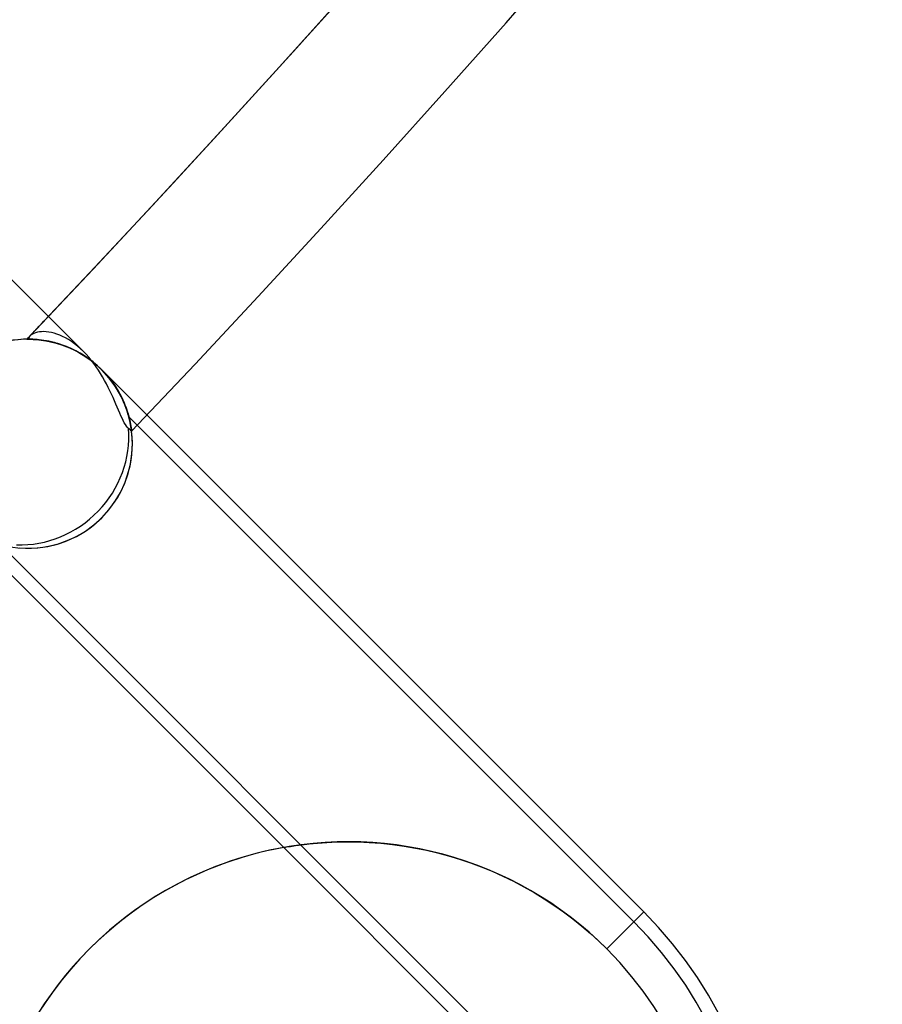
# Model space of a CAD drawing. Header units: millimetres. Extents: x -156 to 156, y -156 to 156.
# Tile 55 of 68: x 79.31 to 85.5, y -80.21 to -73.15. Entities that reach past the tile are written whole.
import ezdxf

# ---------------------------------------------------------------- set-up
doc = ezdxf.new("R2010")
doc.units = ezdxf.units.MM
doc.layers.add('MAIN-1', color=7, linetype='Continuous')

msp = doc.modelspace()

# ---------------------------------------------------------------- linework, layer by layer
at = {"layer": 'MAIN-1'}
for p, q in [((79.771, -75.5283), (76.6909, -72.4483)), ((79.3801, -75.4321), (79.3794, -75.4364)), ((79.3814, -75.4279), (79.3801, -75.4321)), ((79.3835, -75.4238), (79.3814, -75.4279)), ((79.3861, -75.4198), (79.3835, -75.4238)), ((79.3894, -75.416), (79.3861, -75.4198)), ((79.3966, -75.4096), (79.3894, -75.416)), ((79.4055, -75.4038), (79.3966, -75.4096)), ((79.4159, -75.3987), (79.4055, -75.4038)), ((79.4278, -75.3943), (79.4159, -75.3987)), ((79.4409, -75.3909), (79.4278, -75.3943)), ((79.4551, -75.3883), (79.4409, -75.3909)), ((79.4705, -75.3868), (79.4551, -75.3883)), ((79.4869, -75.3864), (79.4705, -75.3868)), ((79.5042, -75.3872), (79.4869, -75.3864)), ((79.5224, -75.3892), (79.5042, -75.3872)), ((79.5413, -75.3925), (79.5224, -75.3892)), ((79.5608, -75.3973), (79.5413, -75.3925)), ((79.5809, -75.4035), (79.5608, -75.3973)), ((79.6015, -75.4112), (79.5809, -75.4035)), ((79.6224, -75.4204), (79.6015, -75.4112)), ((79.6436, -75.4312), (79.6224, -75.4204)), ((79.6651, -75.4436), (79.6436, -75.4312)), ((79.3658, -75.4408), (79.3668, -75.4408)), ((79.3668, -75.4408), (79.3658, -75.4408)), ((79.3658, -75.4408), (79.3671, -75.4408)), ((79.3662, -75.4408), (79.3658, -75.4408)), ((79.3674, -75.4408), (79.3662, -75.4408)), ((79.3668, -75.4408), (79.3698, -75.4407)), ((79.3698, -75.4408), (79.3668, -75.4408)), ((79.3671, -75.4408), (79.3708, -75.4408)), ((79.3694, -75.4408), (79.3674, -75.4408)), ((79.3721, -75.4407), (79.3694, -75.4408)), ((79.3698, -75.4407), (79.3747, -75.4407)), ((79.3747, -75.4408), (79.3698, -75.4408)), ((79.3708, -75.4408), (79.3769, -75.4407)), ((79.3756, -75.4407), (79.3721, -75.4407)), ((79.3747, -75.4407), (79.3814, -75.4408)), ((79.3814, -75.4408), (79.3747, -75.4408)), ((79.3797, -75.4408), (79.3756, -75.4407)), ((79.3769, -75.4407), (79.3852, -75.4408)), ((79.3794, -75.4364), (79.3795, -75.4408)), ((79.3795, -75.4408), (79.3876, -75.4409)), ((79.3879, -75.4409), (79.3797, -75.4408)), ((79.3814, -75.4408), (79.39, -75.441)), ((79.39, -75.441), (79.3814, -75.4408)), ((79.3852, -75.4408), (79.3955, -75.4411)), ((79.3876, -75.4409), (79.3974, -75.4412)), ((79.3977, -75.4412), (79.3879, -75.4409)), ((79.39, -75.441), (79.4001, -75.4413)), ((79.4001, -75.4413), (79.39, -75.441)), ((79.3955, -75.4411), (79.4077, -75.4416)), ((79.3974, -75.4412), (79.4087, -75.4416)), ((79.4091, -75.4416), (79.3977, -75.4412)), ((79.4001, -75.4413), (79.4117, -75.4418)), ((79.4117, -75.4418), (79.4001, -75.4413)), ((79.4077, -75.4416), (79.4217, -75.4424)), ((79.4087, -75.4416), (79.4215, -75.4424)), ((79.4219, -75.4424), (79.4091, -75.4416)), ((79.4117, -75.4418), (79.4247, -75.4426)), ((79.4247, -75.4426), (79.4117, -75.4418)), ((79.4215, -75.4424), (79.4356, -75.4434)), ((79.4217, -75.4424), (79.4373, -75.4436)), ((79.436, -75.4434), (79.4219, -75.4424)), ((79.4247, -75.4426), (79.4389, -75.4437)), ((79.4389, -75.4437), (79.4247, -75.4426)), ((79.4356, -75.4434), (79.4508, -75.4448)), ((79.4513, -75.4449), (79.436, -75.4434)), ((79.4373, -75.4436), (79.4544, -75.4452)), ((79.4389, -75.4437), (79.4543, -75.4452)), ((79.4543, -75.4452), (79.4389, -75.4437)), ((79.4508, -75.4448), (79.4671, -75.4467)), ((79.4678, -75.4468), (79.4513, -75.4449)), ((79.4543, -75.4452), (79.4706, -75.4472)), ((79.4706, -75.4472), (79.4543, -75.4452)), ((79.4544, -75.4452), (79.4727, -75.4475)), ((79.4671, -75.4467), (79.4843, -75.4491)), ((79.4852, -75.4492), (79.4678, -75.4468)), ((79.4706, -75.4472), (79.4879, -75.4496)), ((79.4879, -75.4496), (79.4706, -75.4472)), ((79.4727, -75.4475), (79.4923, -75.4504)), ((79.4843, -75.4491), (79.5025, -75.4521)), ((79.5035, -75.4522), (79.4852, -75.4492)), ((79.4879, -75.4496), (79.5062, -75.4527)), ((79.5062, -75.4527), (79.4879, -75.4496)), ((79.4923, -75.4504), (79.5128, -75.4539)), ((79.5025, -75.4521), (79.5216, -75.4557)), ((79.5226, -75.4559), (79.5035, -75.4522)), ((79.5062, -75.4527), (79.5254, -75.4565)), ((79.5254, -75.4565), (79.5062, -75.4527)), ((79.5128, -75.4539), (79.5342, -75.4583)), ((79.5216, -75.4557), (79.5416, -75.46)), ((79.5423, -75.4602), (79.5226, -75.4559)), ((79.5254, -75.4565), (79.5454, -75.4609)), ((79.5454, -75.4609), (79.5254, -75.4565)), ((79.5342, -75.4583), (79.5564, -75.4636)), ((79.5416, -75.46), (79.5625, -75.4652)), ((79.5628, -75.4652), (79.5423, -75.4602)), ((79.5454, -75.4609), (79.5663, -75.4662)), ((79.5663, -75.4662), (79.5454, -75.4609)), ((79.5564, -75.4636), (79.5794, -75.4698)), ((79.5625, -75.4652), (79.584, -75.4711)), ((79.5838, -75.4711), (79.5628, -75.4652)), ((79.5663, -75.4662), (79.5878, -75.4723)), ((79.5878, -75.4723), (79.5663, -75.4662)), ((79.5794, -75.4698), (79.603, -75.477)), ((79.6053, -75.4778), (79.5838, -75.4711)), ((79.584, -75.4711), (79.6062, -75.478)), ((79.5878, -75.4723), (79.6099, -75.4792)), ((79.6099, -75.4792), (79.5878, -75.4723)), ((79.603, -75.477), (79.6272, -75.4853)), ((79.6273, -75.4853), (79.6053, -75.4778)), ((79.6062, -75.478), (79.629, -75.4859)), ((79.6099, -75.4792), (79.6326, -75.4872)), ((79.6326, -75.4872), (79.6099, -75.4792)), ((79.6272, -75.4853), (79.6518, -75.4946)), ((79.6496, -75.4938), (79.6273, -75.4853)), ((79.629, -75.4859), (79.6522, -75.4948)), ((79.6326, -75.4872), (79.6555, -75.4961)), ((79.6555, -75.4961), (79.6326, -75.4872)), ((79.6722, -75.5032), (79.6496, -75.4938)), ((79.6518, -75.4946), (79.6767, -75.5051)), ((79.6522, -75.4948), (79.6757, -75.5047)), ((79.6555, -75.4961), (79.6787, -75.506)), ((79.6787, -75.506), (79.6555, -75.4961)), ((79.6867, -75.4576), (79.6651, -75.4436)), ((79.695, -75.5135), (79.6722, -75.5032)), ((79.6757, -75.5047), (79.6993, -75.5156)), ((79.6767, -75.5051), (79.7018, -75.5168)), ((79.7081, -75.4732), (79.6867, -75.4576)), ((79.7294, -75.4902), (79.7081, -75.4732)), ((79.7503, -75.5086), (79.7294, -75.4902)), ((79.6787, -75.506), (79.7021, -75.517)), ((79.7021, -75.517), (79.6787, -75.506)), ((79.7179, -75.5249), (79.695, -75.5135)), ((79.6993, -75.5156), (79.723, -75.5276)), ((79.7018, -75.5168), (79.727, -75.5297)), ((79.7021, -75.517), (79.7256, -75.5289)), ((79.7256, -75.5289), (79.7021, -75.517)), ((79.7409, -75.5373), (79.7179, -75.5249)), ((79.723, -75.5276), (79.7467, -75.5406)), ((79.7256, -75.5289), (79.749, -75.542)), ((79.749, -75.542), (79.7256, -75.5289)), ((79.727, -75.5297), (79.7522, -75.5439)), ((79.7637, -75.5507), (79.7409, -75.5373)), ((79.7467, -75.5406), (79.7703, -75.5548)), ((79.749, -75.542), (79.7724, -75.5561)), ((79.7724, -75.5561), (79.749, -75.542)), ((79.771, -75.5283), (79.7503, -75.5086)), ((79.7522, -75.5439), (79.7773, -75.5592)), ((79.7865, -75.5652), (79.7637, -75.5507)), ((79.7703, -75.5548), (79.7937, -75.57)), ((79.7904, -75.5486), (79.771, -75.5283)), ((79.7724, -75.5561), (79.7954, -75.5712)), ((79.7954, -75.5712), (79.7724, -75.5561)), ((79.7773, -75.5592), (79.8022, -75.5759)), ((79.8089, -75.5806), (79.7865, -75.5652)), ((79.8093, -75.5698), (79.7904, -75.5486)), ((79.7937, -75.57), (79.8168, -75.5864)), ((79.7954, -75.5712), (79.818, -75.5872)), ((79.818, -75.5872), (79.7954, -75.5712)), ((79.8022, -75.5759), (79.8265, -75.5936)), ((79.8276, -75.5919), (79.8093, -75.5698)), ((79.8309, -75.597), (79.8089, -75.5806)), ((79.8168, -75.5864), (79.8393, -75.6036)), ((79.818, -75.5872), (79.8401, -75.6042)), ((79.8401, -75.6042), (79.818, -75.5872)), ((79.8265, -75.5936), (79.8503, -75.6124)), ((79.8452, -75.6148), (79.8276, -75.5919)), ((79.8524, -75.6142), (79.8309, -75.597)), ((79.8393, -75.6036), (79.8613, -75.6217)), ((79.8401, -75.6042), (79.8617, -75.6221)), ((79.8617, -75.6221), (79.8401, -75.6042)), ((79.8622, -75.6383), (79.8452, -75.6148)), ((79.8503, -75.6124), (79.8734, -75.6323)), ((79.8734, -75.6323), (79.8524, -75.6142)), ((79.8613, -75.6217), (79.8825, -75.6407)), ((79.8617, -75.6221), (79.8828, -75.6409)), ((79.8828, -75.6409), (79.8617, -75.6221)), ((79.8784, -75.6623), (79.8622, -75.6383)), ((79.8777, -75.6362), (79.8734, -75.6323)), ((79.8734, -75.6323), (79.8777, -75.6362)), ((79.882, -75.6402), (79.8777, -75.6362)), ((79.8777, -75.6362), (79.882, -75.6402)), ((79.8863, -75.6442), (79.882, -75.6402)), ((79.882, -75.6402), (79.8863, -75.6442)), ((79.8825, -75.6407), (79.9031, -75.6604)), ((79.8828, -75.6409), (79.9031, -75.6604)), ((79.9031, -75.6604), (79.8828, -75.6409)), ((79.8906, -75.6482), (79.8863, -75.6442)), ((79.8863, -75.6442), (79.8906, -75.6482)), ((79.894, -75.6869), (79.8784, -75.6623)), ((79.8948, -75.6523), (79.8906, -75.6482)), ((79.8906, -75.6482), (79.8948, -75.6523)), ((79.9089, -75.7117), (79.894, -75.6869)), ((79.8989, -75.6563), (79.8948, -75.6523)), ((79.8948, -75.6523), (79.8989, -75.6563)), ((79.9031, -75.6604), (79.8989, -75.6563)), ((79.8989, -75.6563), (79.9031, -75.6604)), ((79.9031, -75.6604), (79.9227, -75.6809)), ((79.9227, -75.6809), (79.9031, -75.6604)), ((79.9031, -75.6604), (79.9031, -75.6604)), ((79.9031, -75.6604), (79.9031, -75.6604)), ((79.9031, -75.6604), (79.9031, -75.6604)), ((79.9031, -75.6604), (79.9031, -75.6604)), ((79.9031, -75.6604), (80.2278, -75.9852)), ((79.9225, -75.6806), (79.9031, -75.6604)), ((79.9031, -75.6604), (79.9225, -75.6806)), ((79.9031, -75.6604), (79.9234, -75.6816)), ((79.923, -75.7367), (79.9089, -75.7117)), ((79.941, -75.7013), (79.9225, -75.6806)), ((79.9225, -75.6806), (79.941, -75.7013)), ((79.9227, -75.6809), (79.9414, -75.7018)), ((79.9414, -75.7018), (79.9227, -75.6809)), ((79.9234, -75.6816), (79.9428, -75.7033)), ((79.9586, -75.7225), (79.941, -75.7013)), ((79.941, -75.7013), (79.9586, -75.7225)), ((79.9414, -75.7018), (79.9591, -75.7231)), ((79.9591, -75.7231), (79.9414, -75.7018)), ((79.9428, -75.7033), (79.961, -75.7255)), ((79.9365, -75.7617), (79.923, -75.7367)), ((79.9493, -75.7867), (79.9365, -75.7617)), ((79.9614, -75.8115), (79.9493, -75.7867)), ((79.9752, -75.7441), (79.9586, -75.7225)), ((79.9586, -75.7225), (79.9752, -75.7441)), ((79.9591, -75.7231), (79.9758, -75.7449)), ((79.9758, -75.7449), (79.9591, -75.7231)), ((79.961, -75.7255), (79.9781, -75.748)), ((79.9909, -75.766), (79.9752, -75.7441)), ((79.9752, -75.7441), (79.9909, -75.766)), ((79.9758, -75.7449), (79.9915, -75.7669)), ((79.9915, -75.7669), (79.9758, -75.7449)), ((79.9781, -75.748), (79.994, -75.7707)), ((80.0054, -75.788), (79.9909, -75.766)), ((79.9909, -75.766), (80.0054, -75.788)), ((79.9915, -75.7669), (80.0061, -75.789)), ((80.0061, -75.789), (79.9915, -75.7669)), ((79.994, -75.7707), (80.0089, -75.7935)), ((80.0189, -75.81), (80.0054, -75.788)), ((80.0054, -75.788), (80.0189, -75.81)), ((79.9729, -75.8359), (79.9614, -75.8115)), ((79.9839, -75.86), (79.9729, -75.8359)), ((80.0061, -75.789), (80.0196, -75.8112)), ((80.0196, -75.8112), (80.0061, -75.789)), ((80.0089, -75.7935), (80.0227, -75.8165)), ((80.0313, -75.8319), (80.0189, -75.81)), ((80.0189, -75.81), (80.0313, -75.8319)), ((80.0196, -75.8112), (80.032, -75.8332)), ((80.032, -75.8332), (80.0196, -75.8112)), ((80.0227, -75.8165), (80.0352, -75.8392)), ((80.0427, -75.8536), (80.0313, -75.8319)), ((80.0313, -75.8319), (80.0427, -75.8536)), ((80.032, -75.8332), (80.0434, -75.855)), ((80.0434, -75.855), (80.032, -75.8332)), ((80.0352, -75.8392), (80.0467, -75.8618)), ((80.0531, -75.8751), (80.0427, -75.8536)), ((80.0427, -75.8536), (80.0531, -75.8751)), ((80.0434, -75.855), (80.0537, -75.8765)), ((80.0537, -75.8765), (80.0434, -75.855)), ((79.9943, -75.8836), (79.9839, -75.86)), ((80.0042, -75.9066), (79.9943, -75.8836)), ((80.0137, -75.9289), (80.0042, -75.9066)), ((80.0229, -75.9503), (80.0137, -75.9289)), ((80.0467, -75.8618), (80.0571, -75.8839)), ((80.0625, -75.8962), (80.0531, -75.8751)), ((80.0531, -75.8751), (80.0625, -75.8962)), ((80.0537, -75.8765), (80.0631, -75.8976)), ((80.0631, -75.8976), (80.0537, -75.8765)), ((80.0571, -75.8839), (80.0664, -75.9057)), ((80.0709, -75.9169), (80.0625, -75.8962)), ((80.0625, -75.8962), (80.0709, -75.9169)), ((80.0631, -75.8976), (80.0715, -75.9183)), ((80.0715, -75.9183), (80.0631, -75.8976)), ((80.0664, -75.9057), (80.0748, -75.9268)), ((80.0785, -75.937), (80.0709, -75.9169)), ((80.0709, -75.9169), (80.0785, -75.937)), ((80.0715, -75.9183), (80.079, -75.9383)), ((80.079, -75.9383), (80.0715, -75.9183)), ((80.0748, -75.9268), (80.0821, -75.9473)), ((80.0317, -75.9708), (80.0229, -75.9503)), ((80.0402, -75.9902), (80.0317, -75.9708)), ((80.0485, -76.0083), (80.0402, -75.9902)), ((80.0852, -75.9565), (80.0785, -75.937)), ((80.0785, -75.937), (80.0852, -75.9565)), ((80.079, -75.9383), (80.0856, -75.9578)), ((80.0856, -75.9578), (80.079, -75.9383)), ((80.0821, -75.9473), (80.0886, -75.9671)), ((80.0911, -75.9753), (80.0852, -75.9565)), ((80.0852, -75.9565), (80.0911, -75.9753)), ((80.0856, -75.9578), (80.0914, -75.9764)), ((80.0914, -75.9764), (80.0856, -75.9578)), ((80.0886, -75.9671), (80.0942, -75.986)), ((80.0962, -75.9931), (80.0911, -75.9753)), ((80.0911, -75.9753), (80.0962, -75.9931)), ((80.0914, -75.9764), (80.0965, -75.9943)), ((80.0965, -75.9943), (80.0914, -75.9764)), ((80.0942, -75.986), (80.0991, -76.004)), ((80.1006, -76.01), (80.0962, -75.9931)), ((80.0962, -75.9931), (80.1006, -76.01)), ((80.0965, -75.9943), (80.1009, -76.0111)), ((80.1009, -76.0111), (80.0965, -75.9943)), ((80.0972, -75.9966), (83.7211, -79.6206)), ((80.2278, -75.9852), (83.7922, -79.5495)), ((80.0567, -76.0249), (80.0485, -76.0083)), ((80.0646, -76.0399), (80.0567, -76.0249)), ((80.0724, -76.0533), (80.0646, -76.0399)), ((80.0801, -76.0648), (80.0724, -76.0533)), ((80.0877, -76.0744), (80.0801, -76.0648)), ((80.0991, -76.004), (80.1032, -76.0209)), ((80.1044, -76.0259), (80.1006, -76.01)), ((80.1006, -76.01), (80.1044, -76.0259)), ((80.1009, -76.0111), (80.1046, -76.0269)), ((80.1046, -76.0269), (80.1009, -76.0111)), ((80.1032, -76.0209), (80.1067, -76.0365)), ((80.1076, -76.0406), (80.1044, -76.0259)), ((80.1044, -76.0259), (80.1076, -76.0406)), ((80.1046, -76.0269), (80.1077, -76.0415)), ((80.1077, -76.0415), (80.1046, -76.0269)), ((80.1067, -76.0365), (80.1096, -76.0508)), ((80.1102, -76.054), (80.1076, -76.0406)), ((80.1076, -76.0406), (80.1102, -76.054)), ((80.1077, -76.0415), (80.1103, -76.0548)), ((80.1103, -76.0548), (80.1077, -76.0415)), ((80.1096, -76.0508), (80.1119, -76.0636)), ((80.1123, -76.0661), (80.1102, -76.054)), ((80.1102, -76.054), (80.1123, -76.0661)), ((80.1103, -76.0548), (80.1124, -76.0666)), ((80.1124, -76.0666), (80.1103, -76.0548)), ((80.1119, -76.0636), (80.1137, -76.0748)), ((80.114, -76.0765), (80.1123, -76.0661)), ((80.1123, -76.0661), (80.114, -76.0765)), ((80.1124, -76.0666), (80.1141, -76.077)), ((80.1141, -76.077), (80.1124, -76.0666)), ((80.0952, -76.082), (80.0877, -76.0744)), ((80.101, -76.0871), (80.0952, -76.082)), ((80.106, -76.0915), (80.101, -76.0871)), ((80.1102, -76.0952), (80.106, -76.0915)), ((80.1134, -76.098), (80.1102, -76.0952)), ((80.1157, -76.1), (80.1134, -76.098)), ((80.1137, -76.0748), (80.1151, -76.0842)), ((80.1153, -76.0854), (80.114, -76.0765)), ((80.114, -76.0765), (80.1153, -76.0854)), ((80.1141, -76.077), (80.1153, -76.0856)), ((80.1153, -76.0856), (80.1141, -76.077)), ((80.1151, -76.0842), (80.1162, -76.0917)), ((80.1163, -76.0924), (80.1153, -76.0854)), ((80.1153, -76.0854), (80.1163, -76.0924)), ((80.1153, -76.0856), (80.1163, -76.0925)), ((80.1163, -76.0925), (80.1153, -76.0856)), ((80.117, -76.1012), (80.1157, -76.1)), ((80.1162, -76.0917), (80.1169, -76.0971)), ((80.1169, -76.0975), (80.1163, -76.0924)), ((80.1163, -76.0924), (80.1169, -76.0975)), ((80.1163, -76.0925), (80.1169, -76.0976)), ((80.1169, -76.0976), (80.1163, -76.0925)), ((80.1169, -76.0971), (80.1173, -76.1005)), ((80.1173, -76.1005), (80.1169, -76.0975)), ((80.1169, -76.0975), (80.1173, -76.1005)), ((80.1169, -76.0976), (80.1173, -76.1006)), ((80.1173, -76.1006), (80.1169, -76.0976)), ((80.1174, -76.1016), (80.117, -76.1012)), ((80.1174, -76.1016), (80.1173, -76.1005)), ((80.1173, -76.1005), (80.1174, -76.1016)), ((80.1173, -76.1005), (80.1174, -76.1016)), ((80.1173, -76.1006), (80.1174, -76.1016)), ((80.1174, -76.1016), (80.1173, -76.1006)), ((82.8025, -80.5391), (79.1786, -76.9152)), ((81.2082, -79.0869), (79.1888, -77.0674)), ((81.2082, -79.0869), (81.2136, -79.0859)), ((82.7315, -80.6102), (81.2082, -79.0869)), ((81.2136, -79.0859), (81.2296, -79.0832)), ((81.2296, -79.0832), (81.2561, -79.0788)), ((81.2561, -79.0788), (81.2931, -79.0732)), ((81.2931, -79.0732), (81.3391, -79.0669)), ((81.3391, -79.0669), (81.392, -79.0607)), ((81.392, -79.0607), (81.4505, -79.0551)), ((81.4505, -79.0551), (81.5181, -79.0503)), ((81.5181, -79.0503), (81.5918, -79.047)), ((81.5918, -79.047), (81.6658, -79.0458)), ((81.6658, -79.0458), (81.7416, -79.0468)), ((81.7416, -79.0468), (81.822, -79.0502)), ((81.822, -79.0502), (81.9053, -79.0563)), ((81.9053, -79.0563), (81.9898, -79.0653)), ((81.9898, -79.0653), (82.0736, -79.077)), ((82.0736, -79.077), (82.155, -79.0909)), ((82.155, -79.0909), (82.2333, -79.1068)), ((82.2333, -79.1068), (82.3117, -79.1254)), ((82.3117, -79.1254), (82.3903, -79.1466)), ((82.3903, -79.1466), (82.4691, -79.1705)), ((82.4691, -79.1705), (82.5477, -79.197)), ((82.5477, -79.197), (82.626, -79.2261)), ((82.626, -79.2261), (82.7037, -79.2578)), ((82.7037, -79.2578), (82.7807, -79.2921)), ((82.7807, -79.2921), (82.8567, -79.329)), ((82.8567, -79.329), (82.9316, -79.3684)), ((82.9316, -79.3684), (83.0051, -79.4102)), ((83.0051, -79.4102), (83.0771, -79.4544)), ((83.0771, -79.4544), (83.1476, -79.5006)), ((83.1476, -79.5006), (83.2162, -79.5489)), ((83.2162, -79.5489), (83.2828, -79.5991)), ((83.2828, -79.5991), (83.3473, -79.651)), ((83.7922, -79.5495), (83.527, -79.8147)), ((83.7211, -79.6206), (83.7922, -79.5495)), ((83.3473, -79.651), (83.4096, -79.7043)), ((83.4096, -79.7043), (83.4695, -79.759)), ((83.4695, -79.759), (83.527, -79.8147)), ((83.527, -79.8147), (83.527, -79.8147))]:
    msp.add_line(p, q, dxfattribs=at)
for centre, radius, start, end in [((0, 0), 101, 270.000019, 89.999981), ((0, 0), 100, 270.000019, 89.999981), ((0, 0), 105, 179.99998, 0), ((0, 0), 101, 270.000019, 0), ((0, 0), 100, 270.000019, 0), ((0, 0), 109.5, 316.4524, 0), ((0, 0), 109.5, 316.470276, 0), ((0, 0), 109.5, 316.569971, 0), ((0, 0), 110.5, 316.472568, 0), ((0, 0), 110.5, 316.472568, 0), ((0, 0), 110.5, 316.472568, 0), ((0, 0), 109.5, 316.470276, 316.569971), ((0, 0), 109.5, 316.4524, 316.470276), ((79.3727, -76.1908), 0.75, 44.99999, 225.00003), ((79.3727, -76.1908), 0.75, 14.99998, 44.99999), ((79.3727, -76.1908), 0.75, 265.51456, 6.82903), ((81.6708, -81.6708), 2.625, 44.99999, 225.00003), ((81.6708, -81.6708), 2.625, 100.1501, 169.8499), ((81.6708, -81.6708), 3, 225.00003, 44.99999), ((81.6708, -81.6708), 2.8995, 225.00003, 44.99999), ((81.6708, -81.6708), 2.625, 225.00003, 44.99999), ((81.6708, -81.6708), 2.625, 225.00003, 44.99999)]:
    msp.add_arc(centre, radius, start, end, dxfattribs=at)
for major_axis, ratio, start_param, end_param in [((0.5303, 0.5303), 1, 0.776374, 2.40466), ((0.5303, 0.5303), 1, 3.141593, 6.283185), ((-0.5303, -0.5303), 1, 2.617994, 3.141593), ((0.5303, 0.5303), 0.931457, -2.433006, -0.670219)]:
    msp.add_ellipse((79.3727, -76.1908), major_axis=major_axis, ratio=ratio, start_param=start_param, end_param=end_param, dxfattribs=at)

doc.saveas('drawing.dxf')
